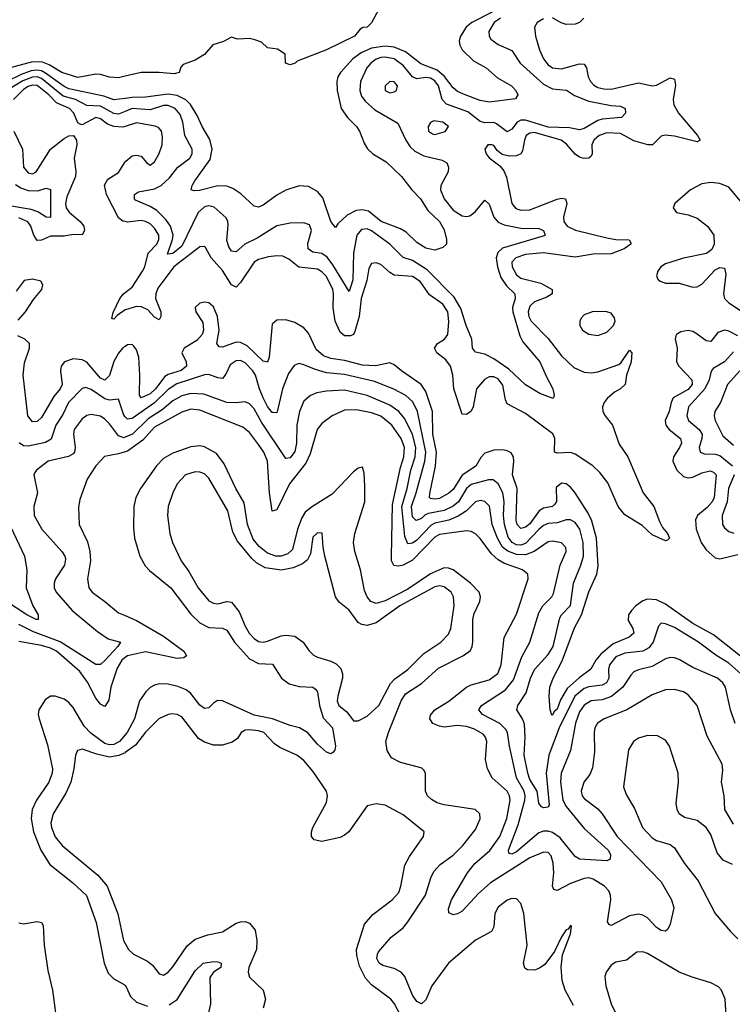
# Model space of a CAD drawing. Header units: inches. Extents: x 1678809 to 1859548, y 384609 to 522868.
# Tile 17 of 256: x 1739533 to 1742685, y 404568 to 408923. Entities that reach past the tile are written whole.
import ezdxf

# ---------------------------------------------------------------- set-up
doc = ezdxf.new("R2010")
doc.units = ezdxf.units.IN
doc.header["$MEASUREMENT"] = 0
doc.layers.add('B7430', color=7, linetype='Continuous')
doc.layers.add('B7440', color=7, linetype='Continuous')

msp = doc.modelspace()

# ---------------------------------------------------------------- linework, layer by layer
at = {"layer": 'B7430', "color": 5}
for points, elevation in [([(1740000, 408673.1), (1739970, 408666), (1739931.2, 408668.8), (1739890, 408680.7), (1739870, 408681.8), (1739790, 408667.4), (1739720.3, 408690), (1739663.4, 408723.4), (1739634.7, 408734.7), (1739590, 408736), (1739474.4, 408705.6)], 120), ([(1740000, 408574.9), (1739950, 408569), (1739905.1, 408585.1), (1739750, 408617.4), (1739730, 408626.9), (1739647.1, 408687.1), (1739630, 408696.3), (1739610, 408700.2), (1739583.8, 408696.2), (1739539.8, 408680.2), (1739404.9, 408615.1)], 140), ([(1740000, 408517.4), (1739970, 408505.5), (1739950, 408507.5), (1739890, 408540.7), (1739830, 408543.4), (1739780.4, 408570), (1739725.2, 408585.2), (1739630, 408662.8), (1739610, 408670.7), (1739590, 408669.2), (1739547.6, 408652.4), (1739444.2, 408590)], 160), ([(1740000, 408451), (1739990, 408447.7), (1739950, 408450.5), (1739921.3, 408461.3), (1739890, 408484.3), (1739870, 408490.3), (1739810, 408458), (1739800.4, 408460.4), (1739790, 408466), (1739772.4, 408510), (1739753.2, 408530), (1739695.8, 408555.8), (1739662.2, 408590), (1739610, 408631.1), (1739590, 408633.9), (1739570, 408627.9), (1739550, 408614.7), (1739505.4, 408570)], 180), ([(1739507.8, 408430), (1739546.1, 408350), (1739550.2, 408270), (1739570, 408245.3), (1739590, 408241.3), (1739606.4, 408250), (1739670.2, 408349.8), (1739730, 408397.8), (1739750, 408409.2), (1739771.3, 408411.3), (1739784.2, 408390), (1739785.9, 408370), (1739774.3, 408310), (1739781.8, 408250), (1739779.6, 408230), (1739741.1, 408138.9), (1739735.6, 408110), (1739739.4, 408090), (1739751.4, 408071.4), (1739801.4, 408030), (1739816.3, 408010), (1739819.5, 407990), (1739809.3, 407970.7), (1739770, 407972.4), (1739730, 407965.5), (1739670, 407965.7), (1739630, 407947.7), (1739610, 407945.7), (1739595.6, 407970), (1739583, 408010), (1739568.8, 408028.8), (1739530, 408045.8)], 180), ([(1740000, 408029.7), (1739990, 408031.7), (1739970, 408047), (1739917.2, 408150), (1739908.9, 408191.1), (1739922.6, 408217.4), (1739970, 408247.2), (1740000, 408294)], 180), ([(1739514.3, 408194.3), (1739538.9, 408178.9), (1739570, 408167.6), (1739613.6, 408166.4), (1739650, 408178), (1739670, 408172.2), (1739670, 408048.7), (1739650, 408049.8), (1739613.5, 408073.5), (1739583.8, 408083.8), (1739470, 408102.4)], 160), ([(1739526.2, 407593.8), (1739559.3, 407630), (1739595, 407685), (1739631.3, 407730), (1739635.1, 407750), (1739626.5, 407766.5), (1739590, 407775.4), (1739553.4, 407770), (1739518.2, 407721.8)], 220), ([(1740000, 407639), (1739965.1, 407614.9), (1739950, 407598.2), (1739941.5, 407601.5), (1739947.3, 407627.3), (1739976.5, 407690), (1739993.1, 407710), (1740000, 407715.5)], 180), ([(1740000, 407477.6), (1739990, 407470.9), (1739970, 407447.4), (1739949.6, 407410.4), (1739930, 407349.8), (1739910, 407328.4), (1739890, 407338), (1739830, 407407.7), (1739810, 407418.5), (1739770, 407422.8), (1739730.8, 407409.2), (1739717.1, 407390), (1739713.5, 407370), (1739720.7, 407310), (1739712, 407290), (1739684.3, 407255.7), (1739630, 407162.6), (1739610, 407146.2), (1739590, 407144.1), (1739568.8, 407170), (1739548.6, 407350), (1739554.3, 407405.7), (1739577, 407470), (1739576.6, 407490), (1739555.8, 407510), (1739524.6, 407524.6)], 220), ([(1740000, 407167), (1739993.6, 407173.6), (1739970, 407245.1), (1739930, 407239.9), (1739910, 407246.5), (1739850, 407287.4), (1739823.9, 407296.1), (1739810, 407291.9), (1739749.6, 407230), (1739723.5, 407176.5), (1739693.3, 407130), (1739672.6, 407067.4), (1739646.7, 407053.3), (1739570, 407036.3), (1739550, 407037.7), (1739530.7, 407050.7)], 240), ([(1740000, 407076.4), (1739993.7, 407073.7), (1739970, 407081.7), (1739930, 407135.9), (1739910, 407156.5), (1739890, 407168.6), (1739850, 407176.3), (1739830, 407171.9), (1739810, 407158), (1739774.4, 407110), (1739771.6, 407090), (1739779.3, 407030), (1739775.7, 407010), (1739770, 407002.9), (1739749.6, 406990.4), (1739659.5, 406970), (1739608, 406930), (1739600.5, 406919.5), (1739596.5, 406910), (1739611.5, 406830), (1739595.2, 406770), (1739597.7, 406730), (1739631.6, 406670), (1739719.7, 406570), (1739733.4, 406550), (1739736.1, 406536.1), (1739730.7, 406510), (1739691.9, 406450), (1739685.1, 406430), (1739685.4, 406410), (1739694, 406390), (1739765, 406310), (1739876.7, 406216.7), (1739924.8, 406184.8), (1739979.3, 406170), (1739967, 406150), (1739910, 406088.2), (1739890, 406071.2), (1739870, 406071.1), (1739711.7, 406171.7), (1739594.7, 406214.7), (1739530, 406247.6)], 260), ([(1740000, 407011.8), (1739970, 407002), (1739908.8, 406991.2), (1739870.2, 406950), (1739831.1, 406890), (1739799.9, 406800.1), (1739793.6, 406766.4), (1739796, 406690), (1739833.7, 406613.7), (1739844.1, 406570), (1739846.8, 406530), (1739832.6, 406450), (1739838.8, 406410), (1739853.4, 406390), (1739910, 406350.1), (1739970, 406299.8), (1740000, 406287)], 280), ([(1739482.7, 406702.6), (1739554.4, 406550), (1739565.3, 406490), (1739561.9, 406410), (1739592, 406330), (1739615.4, 406290), (1739615.5, 406270), (1739606.6, 406270), (1739564.9, 406290), (1739470, 406353)], 240), ([(1740000, 406101.5), (1739984.6, 406090), (1739965, 406055), (1739936.5, 405970), (1739926.9, 405913.2), (1739910, 405885.6), (1739890, 405895.2), (1739870, 405921.3), (1739833.2, 405993.2), (1739799.6, 406039.6), (1739695.5, 406130), (1739670, 406143), (1739630, 406154.8), (1739530, 406171.9)], 280), ([(1740000, 405760), (1739975.2, 405730), (1739950, 405716.2), (1739930, 405715.1), (1739910, 405721.8), (1739847.4, 405767.4), (1739818.6, 405798.6), (1739770, 405880.5), (1739750, 405902.8), (1739730, 405916.9), (1739690, 405931.4), (1739669.4, 405930.6), (1739645.3, 405914.7), (1739618.2, 405870), (1739615.4, 405850), (1739618.7, 405830), (1739655.8, 405715.8), (1739678.9, 405610), (1739677.3, 405590), (1739662.5, 405550), (1739608, 405470), (1739588.6, 405430), (1739584.4, 405390), (1739593.7, 405330), (1739626.2, 405250), (1739666.8, 405186.8), (1739766.4, 405106.4), (1739828.4, 405048.4), (1739871.4, 404930), (1739906.5, 404750), (1739925.2, 404705.2), (1739950, 404679.8), (1739995.7, 404655.7), (1740000, 404650.6)], 320), ([(1740000, 405680.9), (1739999.5, 405680.5), (1739972.3, 405667.7), (1739930, 405660.4), (1739873.9, 405673.9), (1739810, 405696.3), (1739788.9, 405691.1), (1739780.3, 405670), (1739773.4, 405610), (1739759, 405550), (1739737.7, 405502.3), (1739681.1, 405410), (1739671.1, 405370), (1739673.8, 405350), (1739690, 405308.9), (1739720.8, 405270), (1739878.7, 405138.7), (1739920.7, 405090), (1739967.4, 404967.4), (1739992.9, 404850), (1740000, 404836.8)], 340), ([(1739530, 404928.3), (1739550, 404923.2), (1739610, 404934.2), (1739629.4, 404929.4), (1739636.5, 404916.5), (1739641.1, 404830), (1739657.7, 404717.7), (1739678.5, 404630), (1739691.3, 404530)], 280)]:
    msp.add_lwpolyline(points, dxfattribs=dict(at, elevation=elevation))
at = {"layer": 'B7440', "color": 5}
for points, elevation in [([(1741122, 408970), (1741090, 408909), (1741070, 408889.3), (1741051, 408889), (1741039.6, 408880.4), (1741014, 408850), (1740890.8, 408790), (1740760.5, 408739.5), (1740751, 408730), (1740730, 408722.7), (1740708.7, 408730), (1740708, 408770), (1740672.9, 408792.9), (1740630, 408798), (1740603.1, 408823.1), (1740573.6, 408833.6), (1740550, 408839), (1740496.4, 408836.4), (1740470, 408846), (1740434, 408826), (1740387.7, 408812.3), (1740350.6, 408769.4), (1740310, 408744), (1740256, 408724), (1740246.4, 408713.6), (1740238, 408690), (1740216.1, 408683.9), (1740150, 408689.7), (1740070, 408689.7), (1740000, 408673.1)], 120), ([(1741623.4, 408956.6), (1741533.5, 408910), (1741507.7, 408890), (1741482.5, 408850), (1741477.5, 408830), (1741479.8, 408810), (1741490.9, 408790), (1741541.1, 408741.1), (1741596, 408710), (1741646.2, 408666.2), (1741708.7, 408630), (1741727.2, 408610), (1741737, 408590), (1741726.9, 408573.1), (1741610, 408557.9), (1741570, 408565.9), (1741503.5, 408590), (1741470, 408605.4), (1741450, 408621.9), (1741412.3, 408672.3), (1741379.1, 408699.2), (1741307.2, 408727.2), (1741240.3, 408780.3), (1741190, 408801.4), (1741150, 408806), (1741090, 408797.7), (1741043.7, 408776.3), (1741006.6, 408750), (1740952.5, 408690), (1740940.8, 408670), (1740935.6, 408650), (1740937, 408610), (1740955.6, 408530), (1740983.8, 408490), (1741023.2, 408450), (1741036.3, 408430), (1741056.5, 408376.5), (1741072.3, 408352.3), (1741094.9, 408330), (1741154.4, 408294.4), (1741221.5, 408230), (1741267.6, 408170), (1741306, 408130), (1741339.1, 408079.1), (1741390.2, 408030), (1741410, 407994), (1741420.7, 407950), (1741421, 407930), (1741405.2, 407914.8), (1741370, 407903.5), (1741330, 407912.4), (1741290, 407936.8), (1741243.3, 407983.3), (1741217.6, 407997.6), (1741132, 408030), (1741075.4, 408075.4), (1741050, 408081.9), (1741021.6, 408078.4), (1740981.3, 408058.7), (1740940.5, 408019.5), (1740930, 408003.6), (1740910, 408029.6), (1740874.8, 408134.8), (1740850, 408163.2), (1740810, 408185.4), (1740770, 408188.1), (1740710, 408169), (1740670, 408146.5), (1740610, 408102.4), (1740590, 408093.7), (1740570, 408098.3), (1740512.1, 408152.1), (1740475.8, 408175.8), (1740450, 408186.4), (1740410, 408188.7), (1740328.1, 408168.1), (1740305.4, 408165.4), (1740292, 408170), (1740295.8, 408190), (1740307.6, 408210), (1740375.4, 408304.6), (1740384.5, 408350), (1740373.7, 408393.7), (1740339.9, 408450), (1740318.7, 408498.7), (1740288.2, 408548.2), (1740267.9, 408567.9), (1740230, 408587.5), (1740190, 408594.1), (1740090, 408579.5), (1740030, 408578.3), (1740000, 408574.9)], 140), ([(1741659.6, 408930), (1741631.8, 408910), (1741608.9, 408870), (1741609.4, 408850), (1741617, 408837), (1741650, 408812.5), (1741710, 408786.8), (1741747.5, 408730), (1741850, 408637.2), (1741890, 408616.9), (1741951.1, 408611.1), (1741987.6, 408587.6), (1742050, 408562.9), (1742150, 408544.1), (1742190, 408541), (1742211.8, 408530), (1742213.4, 408510), (1742194.4, 408490), (1742110, 408483.2), (1742090, 408477.7), (1742030, 408442.2), (1742010, 408435.4), (1741965.1, 408445.1), (1741870, 408448.2), (1741770, 408479.1), (1741750, 408478), (1741733.5, 408470), (1741710, 408439.2), (1741690, 408427.5), (1741642.5, 408462.5), (1741630, 408468.1), (1741590, 408466.7), (1741570, 408472.3), (1741514.7, 408514.7), (1741420.8, 408550), (1741402.2, 408570), (1741385.7, 408630), (1741370, 408652.6), (1741350, 408664.9), (1741330, 408667.7), (1741290, 408661.4), (1741270.2, 408670.2), (1741230, 408720.3), (1741190, 408749.9), (1741150, 408757.6), (1741130, 408755), (1741110, 408747.9), (1741086.1, 408730), (1741068.6, 408710), (1741040.8, 408650), (1741037.5, 408610), (1741045.3, 408585.3), (1741061.8, 408561.8), (1741104.4, 408524.4), (1741205.7, 408465.7), (1741240.7, 408390), (1741260.7, 408360.7), (1741281.2, 408341.2), (1741320.7, 408320.7), (1741401.4, 408301.4), (1741422.3, 408290), (1741430.2, 408270), (1741428.7, 408250), (1741396.6, 408190), (1741394.4, 408170), (1741410.1, 408130), (1741450, 408080.1), (1741490, 408054.7), (1741510, 408052.1), (1741524.5, 408055.5), (1741547.4, 408072.6), (1741590, 408124), (1741610, 408106.7), (1741630.1, 408050.1), (1741650, 408026.7), (1741676.1, 408016.1), (1741750, 408000.3), (1741830, 407998.6), (1741850.2, 407990), (1741858, 407970), (1741853.3, 407966.7), (1741668.4, 407911.6), (1741647.4, 407892.6), (1741640.5, 407870), (1741646.1, 407830), (1741662, 407782), (1741686.2, 407746.2), (1741723.3, 407710), (1741725.1, 407690), (1741712.8, 407650), (1741714.4, 407630), (1741744.7, 407524.7), (1741758.5, 407498.5), (1741834, 407410), (1741862.7, 407342.7), (1741891.7, 407290), (1741898, 407262), (1741892.5, 407247.5), (1741833.6, 407270), (1741770, 407307.4), (1741697.3, 407377.3), (1741630, 407422.1), (1741590, 407443.2), (1741550, 407453), (1741536.4, 407470), (1741533.5, 407510), (1741508.5, 407570), (1741485.1, 407645.1), (1741455.3, 407695.3), (1741335.9, 407815.9), (1741270, 407857.6), (1741230, 407870.9), (1741170.2, 407930.2), (1741090, 407989.3), (1741070, 407997.5), (1741045.3, 407994.7), (1741024.7, 407970), (1741010.1, 407889.9), (1741007.3, 407772.7), (1740990, 407721.1), (1740918.7, 407838.7), (1740892.9, 407872.9), (1740870, 407888.1), (1740830, 407894.5), (1740809.4, 407909.4), (1740807.3, 407932.7), (1740824.2, 407990), (1740815, 408015), (1740790, 408025), (1740730, 408022.3), (1740670, 408011.7), (1740583.6, 407956.4), (1740529.7, 407930.3), (1740490, 407896.2), (1740470, 407898.4), (1740457.9, 407917.9), (1740450, 407946.6), (1740454.7, 408014.7), (1740453.7, 408030), (1740446.2, 408046.2), (1740393.7, 408093.7), (1740370, 408099.9), (1740350, 408095.8), (1740323.1, 408070), (1740250, 407920.6), (1740210, 407888), (1740186.5, 407886.5), (1740209.6, 407950), (1740211.4, 407970), (1740200.3, 408010), (1740179.6, 408039.6), (1740139.3, 408079.3), (1740110, 408097.3), (1740045.2, 408125.2), (1740041.2, 408130), (1740040.9, 408150), (1740058.5, 408161.5), (1740130, 408174.3), (1740159.5, 408190), (1740196.5, 408223.5), (1740233.1, 408270), (1740285.7, 408310), (1740295.5, 408330), (1740296.7, 408350), (1740264.4, 408410), (1740255, 408470), (1740243.2, 408503.2), (1740220.9, 408530), (1740190, 408543.4), (1740170, 408543.6), (1740110, 408524.1), (1740030, 408529.4), (1740000, 408517.4)], 160), ([(1741850, 408927), (1741821.8, 408910), (1741810.2, 408890), (1741815, 408850), (1741833, 408790), (1741849.6, 408750), (1741870, 408723.9), (1741890.5, 408710.5), (1741930, 408705.3), (1742010, 408727.3), (1742030, 408726.5), (1742040.1, 408710), (1742048.3, 408670), (1742057.7, 408650), (1742073.1, 408633.1), (1742090, 408623.7), (1742117.2, 408617.2), (1742150, 408616.2), (1742270, 408644.2), (1742330, 408630.1), (1742350, 408632.8), (1742410, 408665.8), (1742430, 408660.5), (1742433.6, 408633.6), (1742423.4, 408570), (1742426.5, 408546.5), (1742447.7, 408510), (1742530.8, 408410), (1742542.7, 408390), (1742530, 408382.4), (1742430, 408408.3), (1742387.6, 408412.4), (1742370, 408408.4), (1742331.7, 408370), (1742310.9, 408369.1), (1742250, 408387.2), (1742190, 408419.2), (1742130, 408422.4), (1742096.8, 408410), (1742073.2, 408390), (1742064.4, 408370), (1742065.4, 408330), (1742060.4, 408319.6), (1742050.1, 408309.9), (1742030, 408309), (1742010, 408315.3), (1741990, 408328.5), (1741951.9, 408371.9), (1741928.2, 408390), (1741810, 408423.4), (1741790, 408421.1), (1741773.1, 408410), (1741765.5, 408390), (1741757.7, 408342.3), (1741749.7, 408330.3), (1741730, 408320.6), (1741698.9, 408318.9), (1741667.3, 408327.3), (1741644.6, 408344.6), (1741630, 408366.6), (1741621.2, 408370), (1741604.4, 408370), (1741590.3, 408350), (1741596.5, 408330), (1741610, 408312.4), (1741657, 408277), (1741675, 408255), (1741686, 408226.1), (1741710.1, 408110.1), (1741728.2, 408088.2), (1741750, 408080.6), (1741790, 408081.6), (1741910, 408128.9), (1741930, 408133.8), (1741947.7, 408130), (1741953.8, 408110), (1741938.3, 408050), (1741940.6, 408030), (1741955.3, 408010), (1741991.8, 407991.8), (1742130, 407957.5), (1742170, 407950.1), (1742228.5, 407948.5), (1742235.9, 407935.9), (1742236.5, 407930), (1742207.6, 407910), (1742150, 407887.9), (1742070, 407886.4), (1741990, 407872.7), (1741850, 407891.5), (1741770, 407885), (1741727.2, 407870), (1741710.6, 407850), (1741711, 407830), (1741730, 407795.1), (1741750, 407780.3), (1741837.7, 407757.7), (1741887.8, 407730), (1741888.5, 407710), (1741864.8, 407695.2), (1741810, 407674.6), (1741790, 407655.9), (1741781.9, 407630), (1741785.2, 407610), (1741795.5, 407590), (1741870, 407512.3), (1741930, 407436.8), (1741984.5, 407384.5), (1742030, 407364.3), (1742061.6, 407361.6), (1742090, 407366), (1742182.6, 407397.4), (1742193.7, 407406.3), (1742230, 407461.5), (1742241.5, 407450), (1742238.2, 407410), (1742217.6, 407350), (1742210.6, 407309.4), (1742191.3, 407290), (1742164.4, 407275.7), (1742132.1, 407247.9), (1742118.9, 407230), (1742111.4, 407210), (1742113.2, 407190), (1742123.3, 407170), (1742155.8, 407130), (1742185.2, 407045.2), (1742223.5, 406990), (1742290.6, 406830.6), (1742338, 406770), (1742362.6, 406702.6), (1742376.7, 406676.7), (1742399.1, 406650), (1742407.3, 406630), (1742399, 406621), (1742390, 406618.4), (1742330, 406644.7), (1742285.8, 406685.8), (1742210, 406732.8), (1742181, 406770), (1742134.4, 406874.4), (1742099.9, 406920), (1742069, 406949), (1741990, 407001.5), (1741970, 407008), (1741910, 407005.4), (1741899.1, 407010), (1741899.5, 407070), (1741891.1, 407091.1), (1741770, 407181.5), (1741690, 407223.7), (1741682.2, 407242.2), (1741670, 407306.4), (1741650, 407333.8), (1741630, 407343), (1741610, 407342.5), (1741588.9, 407331.1), (1741554.1, 407290), (1741538.3, 407210), (1741530, 407192), (1741510, 407177.3), (1741490, 407177.7), (1741454.2, 407290), (1741448.5, 407350), (1741438.9, 407390), (1741418.1, 407418.1), (1741377.7, 407450), (1741367.5, 407470), (1741381.8, 407490), (1741412.7, 407510), (1741426.7, 407530), (1741431.6, 407588.4), (1741427.2, 407630), (1741404.5, 407664.5), (1741345.7, 407705.7), (1741305.2, 407765.2), (1741270, 407787.2), (1741190, 407792.5), (1741170, 407804.1), (1741130, 407839.5), (1741110, 407848.1), (1741090, 407844.5), (1741077.4, 407822.6), (1741068.4, 407770), (1741043.5, 407690), (1741035, 407610), (1741015.7, 407544.3), (1741009.7, 407530.4), (1740995.7, 407524.3), (1740970, 407525.2), (1740950, 407540.8), (1740929.2, 407590), (1740919.5, 407650), (1740921.7, 407710), (1740917.9, 407730), (1740890, 407787.3), (1740870, 407808.3), (1740850, 407819.2), (1740768, 407828), (1740723.5, 407863.5), (1740696.7, 407876.7), (1740670, 407878.7), (1740634.1, 407874.1), (1740590, 407862.2), (1740570, 407849.9), (1740510, 407760.5), (1740490, 407739.1), (1740470, 407749.9), (1740430, 407813.4), (1740380.8, 407870), (1740354.7, 407914.7), (1740350, 407919.7), (1740330, 407918.5), (1740215.1, 407830), (1740144.8, 407735.2), (1740135.6, 407710), (1740134.2, 407690), (1740157.8, 407630), (1740157.7, 407610), (1740150, 407595), (1740130, 407606.9), (1740099.3, 407639.3), (1740072.1, 407652.1), (1740050, 407653.8), (1740000.6, 407639.4), (1740000, 407639)], 180), ([(1742028, 408930), (1742008.8, 408910), (1741990, 408903), (1741950, 408902), (1741928.8, 408908.8), (1741890, 408931.8)], 180), ([(1740000, 408294), (1740002.3, 408297.7), (1740030, 408320.9), (1740050, 408324.3), (1740070, 408318.6), (1740094.9, 408290), (1740110, 408279.5), (1740130, 408293.7), (1740150, 408330.4), (1740163.7, 408370), (1740165.4, 408405.4), (1740159.8, 408430), (1740146.5, 408446.5), (1740132.4, 408452.4), (1740050, 408467.1), (1740000, 408451)], 180), ([(1742729.7, 408109.7), (1742670, 408182.2), (1742630, 408198.6), (1742590, 408202.5), (1742550, 408196.2), (1742499.6, 408170), (1742431.7, 408110), (1742424.2, 408090), (1742438, 408070), (1742490, 408059.5), (1742530, 408044.6), (1742575, 408010), (1742603.6, 407970), (1742605.2, 407930), (1742594.2, 407905.8), (1742571.1, 407888.9), (1742468.6, 407868.6), (1742390, 407843.6), (1742369.5, 407830), (1742355.9, 407810), (1742350.2, 407790), (1742355.8, 407775.8), (1742366.4, 407766.4), (1742390, 407756.8), (1742450, 407757.2), (1742510, 407739.4), (1742530, 407740.9), (1742550, 407753.1), (1742610, 407816.2), (1742630, 407827.2), (1742650, 407824.2), (1742657.2, 407797.1), (1742645.9, 407710), (1742650.7, 407690), (1742669.8, 407669.8), (1742730, 407630.9)], 220), ([(1740000, 407715.5), (1740030, 407739.4), (1740076.2, 407810), (1740086.3, 407830), (1740101.7, 407890), (1740139.5, 407930), (1740148.4, 407950), (1740148.3, 407970), (1740130, 408001.5), (1740110, 408020.4), (1740090, 408030.7), (1740070, 408034.7), (1740010, 408027.6), (1740000, 408029.7)], 180), ([(1742750, 406085.5), (1742601.4, 406201.4), (1742510, 406252.1), (1742390, 406337.7), (1742350, 406357.4), (1742310, 406359.9), (1742290, 406352.3), (1742259.1, 406330), (1742238.6, 406310), (1742226.6, 406290), (1742225.3, 406265.3), (1742245.2, 406230), (1742250, 406208.9), (1742228.3, 406191.7), (1742157.7, 406162.3), (1742103, 406117), (1742082, 406090), (1742059.8, 406050), (1742007.7, 406012.3), (1741955.3, 405964.7), (1741925, 405915), (1741910, 405873.5), (1741897.1, 405862.9), (1741890, 405847), (1741886.7, 405846.7), (1741879.3, 405870), (1741875.3, 405930), (1741878.2, 405970), (1741893.2, 406010), (1741933.3, 406086.7), (1741987.2, 406232.8), (1742017.6, 406290), (1742050, 406392.6), (1742086.7, 406470), (1742092.4, 406507.6), (1742084.2, 406630), (1742062.4, 406710), (1742044.9, 406744.9), (1741990, 406829.8), (1741970, 406855.7), (1741950.7, 406870), (1741930, 406872.3), (1741906.4, 406853.6), (1741907.6, 406792.4), (1741900.1, 406779.9), (1741889.7, 406770.3), (1741850, 406762.1), (1741831.6, 406750), (1741790, 406693.3), (1741770, 406677.7), (1741750, 406672), (1741733.3, 406690), (1741729.7, 406709.7), (1741734.2, 406850), (1741712.5, 406910), (1741719.4, 406970), (1741716.7, 406990), (1741706.7, 407006.7), (1741690, 407016.3), (1741670, 407021), (1741630, 407019.4), (1741590, 407006), (1741572.9, 406987.1), (1741551.3, 406948.7), (1741490, 406908), (1741450, 406845.3), (1741431.8, 406828.2), (1741390, 406805.6), (1741370, 406801.5), (1741350, 406805.4), (1741346.3, 406810), (1741347.7, 406827.7), (1741372.3, 406947.7), (1741376.4, 407010), (1741361.2, 407090), (1741359.6, 407190), (1741330, 407278.2), (1741309.4, 407310), (1741221.3, 407370), (1741190, 407396.5), (1741170, 407404.5), (1741107.9, 407392.1), (1741050, 407394.4), (1740970, 407414.9), (1740910, 407424.4), (1740876.8, 407436.8), (1740844.7, 407464.7), (1740810, 407535.8), (1740790, 407559.4), (1740750, 407584), (1740710, 407595.4), (1740670, 407594.2), (1740650, 407575.6), (1740637.2, 407430), (1740630, 407408.7), (1740610, 407412.5), (1740539.7, 407479.7), (1740510, 407495.7), (1740490, 407495.9), (1740430, 407474.2), (1740415.3, 407475.3), (1740404.5, 407490), (1740415.2, 407550), (1740407.9, 407610), (1740390, 407652.2), (1740370, 407669.8), (1740350, 407673.1), (1740330, 407669.7), (1740309.2, 407650), (1740312.3, 407630), (1740343, 407582.9), (1740346.3, 407550), (1740340.1, 407530), (1740316.6, 407503.4), (1740261.1, 407470), (1740250.7, 407450), (1740269.6, 407410), (1740270.6, 407390), (1740248.1, 407371.9), (1740190, 407354.2), (1740175.5, 407344.5), (1740134.2, 407290), (1740110, 407268.4), (1740070.7, 407250.7), (1740062.6, 407262.6), (1740065, 407350), (1740059.5, 407430), (1740050, 407462.8), (1740038.1, 407478.2), (1740030, 407485.6), (1740010, 407484.2), (1740000, 407477.6)], 220), ([(1742710, 407524.7), (1742670, 407545.9), (1742650, 407549.5), (1742620.7, 407539.3), (1742590, 407499.9), (1742570, 407501.8), (1742530, 407531.9), (1742510, 407543.1), (1742490, 407547.9), (1742458, 407542), (1742438.8, 407530), (1742436.1, 407523.9), (1742431.8, 407510), (1742441.8, 407470), (1742438.5, 407410), (1742448.9, 407390), (1742506.8, 407330), (1742507.1, 407310), (1742490, 407287.1), (1742423.8, 407250), (1742414.5, 407230), (1742406, 407190), (1742388.8, 407150), (1742390.7, 407130), (1742405.8, 407110), (1742455.5, 407070), (1742460.6, 407050), (1742452.3, 407030), (1742424.6, 406990), (1742422.8, 406970), (1742439.1, 406930), (1742470, 406901.7), (1742490, 406896.7), (1742510, 406900.1), (1742550, 406919.2), (1742586.9, 406926.9), (1742601.8, 406921.8), (1742614.5, 406910), (1742604.6, 406810), (1742596, 406790), (1742574.6, 406765.4), (1742531.5, 406730), (1742522, 406710), (1742525.8, 406670), (1742546.9, 406610), (1742570, 406577.6), (1742610, 406542.7), (1742630, 406538), (1742710, 406557.5)], 220), ([(1742690, 407454.2), (1742650, 407408.9), (1742600.1, 407379.9), (1742592, 407368), (1742582.8, 407330), (1742564.4, 407290), (1742492, 407210), (1742484.2, 407170), (1742491.2, 407150), (1742538.5, 407110), (1742551.3, 407090), (1742551, 407070), (1742538.7, 407030), (1742543.2, 407010), (1742562.9, 407002.9), (1742610, 407000.7), (1742630, 406994.9), (1742686.4, 406950)], 240), ([(1742750, 406006.6), (1742670, 406076.8), (1742611.8, 406111.8), (1742535.9, 406170), (1742430, 406234.3), (1742390, 406251.3), (1742370, 406253.1), (1742359.3, 406240.7), (1742334.7, 406170), (1742315.8, 406144.2), (1742290, 406129.9), (1742210, 406121.5), (1742170, 406104.3), (1742142.1, 406070), (1742138.1, 406050), (1742139.2, 406010), (1742128.4, 405990), (1742110, 405978.9), (1742050, 405972.7), (1742030, 405965.3), (1741989.3, 405930), (1741920.1, 405790), (1741874.4, 405670), (1741861.4, 405590), (1741875.3, 405450), (1741870, 405439.1), (1741850, 405437.3), (1741841.9, 405441.9), (1741830, 405458), (1741822, 405510), (1741790, 405562.2), (1741780.4, 405590), (1741765.2, 405670), (1741769.6, 405750), (1741766.2, 405806.2), (1741757.1, 405830), (1741732.1, 405870), (1741737.2, 405890), (1741773.9, 405946.1), (1741792.8, 406010), (1741810, 406048.7), (1741870, 406115.4), (1741893.3, 406150), (1741922.6, 406277.4), (1741930, 406291.2), (1741968.9, 406331.1), (1741983.4, 406430), (1742015.5, 406510), (1742026.6, 406550), (1742025.3, 406610), (1742010.3, 406670), (1741990, 406699), (1741970, 406710.9), (1741950, 406710.4), (1741910, 406698.1), (1741870, 406694.7), (1741850, 406685.1), (1741830, 406667.7), (1741770, 406605.7), (1741750, 406598.6), (1741730, 406600.6), (1741711.9, 406610), (1741694.2, 406634.2), (1741676.9, 406690), (1741673.2, 406730), (1741676, 406790), (1741669.9, 406829.9), (1741650, 406869.8), (1741627.4, 406887.4), (1741607.2, 406887.2), (1741530, 406867.4), (1741510, 406848.9), (1741473.8, 406790), (1741450, 406770.6), (1741410, 406752.1), (1741340.7, 406739.3), (1741326.9, 406733.1), (1741310, 406717), (1741287.5, 406707.5), (1741270, 406723.7), (1741266, 406770), (1741287.3, 406830), (1741325.5, 406970), (1741330.2, 407010), (1741293, 407190), (1741272.1, 407232.1), (1741240.8, 407260.8), (1741188.7, 407288.7), (1741101.9, 407321.9), (1740970, 407353.2), (1740890, 407361.3), (1740836.9, 407376.9), (1740790, 407397), (1740770, 407402), (1740760.5, 407399.5), (1740746.8, 407393.2), (1740722.4, 407357.6), (1740695.5, 407290), (1740672.3, 407187.7), (1740670, 407184.2), (1740655.1, 407184.9), (1740650, 407185.7), (1740630, 407211.3), (1740610, 407250.5), (1740593.5, 407290), (1740576.5, 407350), (1740565, 407370), (1740530, 407405.5), (1740510, 407414.8), (1740490, 407414.6), (1740464.1, 407395.9), (1740444.5, 407355.5), (1740430, 407336.5), (1740410, 407338.1), (1740370, 407353.5), (1740350, 407351.8), (1740228.2, 407311.8), (1740190, 407286.5), (1740130, 407227.8), (1740030, 407159.4), (1740010, 407156.6), (1740000, 407167)], 240), ([(1742718.4, 407370), (1742663.4, 407310), (1742632.3, 407230), (1742608.6, 407190), (1742605.3, 407170), (1742610.1, 407150), (1742642.8, 407082.8), (1742690, 407040.9)], 260), ([(1742697.4, 405810), (1742676.5, 405870), (1742655, 405970), (1742643.1, 405990), (1742619.7, 406010), (1742510, 406056.8), (1742450, 406093.3), (1742430, 406100.2), (1742410, 406101.7), (1742390, 406096.1), (1742330, 406062.6), (1742270, 406047.9), (1742250, 406038), (1742236.1, 406023.9), (1742201.7, 405970), (1742150.5, 405929.5), (1742110, 405914.7), (1742061.5, 405910), (1742030, 405891.2), (1742010, 405860.9), (1741991.8, 405811.8), (1741970.1, 405690), (1741927.5, 405590), (1741924.6, 405550), (1741935.3, 405470), (1741950, 405442.3), (1742030, 405345.4), (1742136, 405250), (1742146.7, 405230), (1742144.4, 405210), (1742130, 405202.4), (1742009, 405209), (1741990, 405221.5), (1741924.2, 405304.2), (1741890, 405327.8), (1741870, 405334), (1741850, 405334), (1741830, 405326.1), (1741730, 405242.4), (1741710, 405232.3), (1741696.6, 405236.6), (1741694.9, 405250), (1741737.7, 405362.3), (1741768.2, 405470), (1741769.7, 405490), (1741764.4, 405510), (1741730.2, 405570), (1741699, 405710), (1741690.8, 405770), (1741683.9, 405783.9), (1741656.3, 405810), (1741580.7, 405850), (1741564.8, 405870), (1741575.8, 405890), (1741681.5, 405958.5), (1741717.5, 406002.5), (1741754.9, 406105.1), (1741790, 406170.3), (1741830, 406299.5), (1741847.5, 406330), (1741886.8, 406370), (1741894.5, 406385.5), (1741924.2, 406510), (1741951, 406570), (1741948.4, 406588.4), (1741929.2, 406609.2), (1741890, 406616.7), (1741870, 406612.9), (1741809.2, 406570.8), (1741770, 406555.5), (1741730, 406556.8), (1741691.6, 406571.6), (1741668.1, 406590), (1741646.2, 406630), (1741623.6, 406690), (1741610.9, 406770.9), (1741590, 406791.6), (1741570, 406796.2), (1741550, 406789.9), (1741509.2, 406750.8), (1741473.2, 406726.8), (1741430.8, 406709.2), (1741370, 406695.7), (1741352.7, 406687.3), (1741290, 406620.8), (1741270, 406607.1), (1741250, 406604.2), (1741236.5, 406636.4), (1741223.2, 406770), (1741246.5, 406850), (1741262.6, 406930), (1741282.6, 406990), (1741285.5, 407030), (1741270, 407088.6), (1741237.2, 407157.2), (1741209.9, 407190), (1741170, 407217.4), (1741070, 407259.9), (1740970, 407283.6), (1740890, 407279.7), (1740848.1, 407271.9), (1740819.1, 407260.9), (1740790, 407235.3), (1740770.5, 407189.5), (1740759.7, 407130), (1740758, 407050), (1740750, 407013.5), (1740730, 406984.7), (1740710, 406981.8), (1740602.7, 407142.7), (1740570, 407201.9), (1740550, 407224.3), (1740530, 407233.2), (1740490, 407227.7), (1740450, 407229.5), (1740347, 407267), (1740290, 407268.9), (1740250, 407258.5), (1740210, 407236.6), (1740163.5, 407196.5), (1740102, 407158), (1740032.2, 407090), (1740000, 407076.4)], 260), ([(1742690, 405364), (1742652, 405430), (1742649.4, 405490), (1742637.4, 405550), (1742643.4, 405603.4), (1742640.2, 405630), (1742574.2, 405754.2), (1742530.5, 405890), (1742490, 405937.3), (1742469.9, 405949.9), (1742430, 405960.8), (1742390, 405958), (1742330, 405936.5), (1742218, 405870), (1742119, 405830), (1742088.5, 405811.5), (1742077.8, 405790), (1742074.7, 405770), (1742075.8, 405684.2), (1742067, 405613), (1742055.3, 405584.7), (1742028.4, 405550), (1742016.6, 405510), (1742020.6, 405490), (1742030, 405478), (1742090, 405432.8), (1742110.1, 405410), (1742176.6, 405310), (1742370.4, 405110), (1742416.6, 405030), (1742426.2, 404993.8), (1742410, 404922.7), (1742399.6, 404900.4), (1742390, 404891.2), (1742370, 404894), (1742350, 404907.3), (1742309.9, 404949.9), (1742290, 404962), (1742270, 404966.9), (1742230, 404958.5), (1742150, 404916.1), (1742140.2, 404920.2), (1742133.2, 404933.2), (1742147.4, 405030), (1742146.5, 405050), (1742138.6, 405070), (1742120.6, 405090), (1742070, 405121.9), (1742050, 405126.7), (1742030, 405124.7), (1741970, 405102.5), (1741910, 405070.7), (1741896.1, 405076.1), (1741889.9, 405089.9), (1741895.5, 405150), (1741892.5, 405192.5), (1741884.4, 405224.4), (1741870, 405239.8), (1741850, 405240.8), (1741790, 405216.1), (1741615.1, 405104.9), (1741562.1, 405057.9), (1741490, 404979.4), (1741470, 404967.8), (1741450, 404964.2), (1741431.9, 404971.9), (1741429.7, 404989.7), (1741443.2, 405030), (1741513.5, 405150), (1741546.4, 405190), (1741612.5, 405247.5), (1741656.3, 405310), (1741688.1, 405390), (1741702.3, 405470), (1741699.7, 405490), (1741689.9, 405509.9), (1741623.4, 405570), (1741602.9, 405610), (1741593.7, 405650), (1741599.9, 405730), (1741594, 405750), (1741583, 405763), (1741545.4, 405785.4), (1741510, 405796.9), (1741470, 405800.8), (1741410, 405794.2), (1741390, 405797.6), (1741360.8, 405810), (1741346.9, 405830), (1741350, 405846.8), (1741369.8, 405870), (1741432, 405908), (1741510, 405970.6), (1741530, 405980.6), (1741610, 406002.4), (1741648.4, 406031.6), (1741663, 406070), (1741676.6, 406190), (1741730, 406293.8), (1741782, 406450), (1741780.9, 406470), (1741756.9, 406490), (1741677.9, 406517.9), (1741650, 406533.3), (1741620.1, 406560.1), (1741570, 406628.1), (1741550, 406648.1), (1741530, 406659.1), (1741510, 406661.7), (1741390, 406645.4), (1741370, 406634.2), (1741270, 406532.6), (1741230, 406510.7), (1741210, 406505.5), (1741188.8, 406508.8), (1741178.5, 406530), (1741177.6, 406550), (1741181.8, 406778.2), (1741217.8, 406942.2), (1741232.3, 406990), (1741235.4, 407030), (1741220.6, 407070), (1741179.7, 407130), (1741130, 407169.2), (1741090, 407184.6), (1741022.7, 407197.3), (1740970, 407196.2), (1740916, 407170), (1740870, 407137.1), (1740849.5, 407110), (1740817.5, 407002.5), (1740799.1, 406960.9), (1740726.9, 406870), (1740670, 406755.4), (1740650, 406749.6), (1740638.3, 406830), (1740629, 406970), (1740613.7, 407010), (1740590, 407044.2), (1740550, 407096.3), (1740520.6, 407120.6), (1740330, 407196), (1740290, 407199.6), (1740250, 407187.5), (1740130, 407120.4), (1740077.3, 407062.7), (1740010, 407015), (1740000, 407011.8)], 280), ([(1741982.9, 404562.9), (1741946.5, 404630), (1741933, 404672.9), (1741928.1, 404731.9), (1741933.8, 404786.2), (1741970, 404879.5), (1741973.9, 404913.9), (1741970, 404916.4), (1741959.3, 404900.7), (1741950, 404897.1), (1741930, 404866.6), (1741898.2, 404801.8), (1741855.9, 404744.1), (1741832.9, 404727.1), (1741810, 404718.3), (1741779.9, 404719.9), (1741767.4, 404727.4), (1741761.9, 404750), (1741778.1, 404830), (1741762.6, 404970), (1741750, 405014), (1741730, 405034.9), (1741710, 405035.4), (1741690, 405029), (1741650, 404997.4), (1741635.4, 404970), (1741629.7, 404910.3), (1741619.8, 404890), (1741550, 404850.8), (1741430, 404749), (1741355.9, 404650), (1741330, 404587.7), (1741310, 404569.9), (1741290, 404580.2), (1741270, 404608.9), (1741236.1, 404690), (1741219.9, 404710), (1741190, 404725.9), (1741139.2, 404739.2), (1741123, 404750), (1741113.5, 404770), (1741115.2, 404790), (1741120.7, 404799.3), (1741175.9, 404864.1), (1741230, 404906.1), (1741250, 404932.1), (1741328.1, 405050), (1741352.2, 405127.8), (1741365.4, 405154.6), (1741393.2, 405186.8), (1741450, 405228), (1741492.6, 405270), (1741550, 405341.6), (1741570, 405387.4), (1741568.7, 405410), (1741548.4, 405430), (1741410, 405449.5), (1741379.4, 405459.4), (1741354, 405474), (1741337.2, 405490), (1741327.5, 405510), (1741328.9, 405588.9), (1741321.8, 405601.8), (1741311.7, 405611.7), (1741297, 405617), (1741216.9, 405636.9), (1741178.4, 405658.4), (1741158.6, 405690), (1741152.8, 405730), (1741164.6, 405770), (1741221.1, 405910), (1741239.2, 405940.8), (1741310, 405987.4), (1741385, 406055), (1741496.8, 406110), (1741527, 406133), (1741534.7, 406150), (1741536.8, 406170), (1741536.9, 406270), (1741544, 406296), (1741568.5, 406350), (1741571.4, 406370), (1741565.4, 406390), (1741527.7, 406430), (1741450, 406489.5), (1741430, 406497.6), (1741410, 406498.9), (1741350, 406472.1), (1741250, 406404.3), (1741150, 406352.9), (1741110, 406340.6), (1741085.7, 406350), (1741070.2, 406370.2), (1741058.8, 406398.8), (1741040.1, 406490), (1741015.2, 406570), (1741009.9, 406610), (1741015.6, 406650), (1741059.2, 406790), (1741060.3, 406860.3), (1741056.8, 406916.8), (1741050, 406942.9), (1741030, 406939.3), (1741010, 406923.2), (1740915.9, 406824.1), (1740828.1, 406770), (1740795.9, 406744.1), (1740780.5, 406719.5), (1740761.4, 406670), (1740739.9, 406580.1), (1740719.4, 406560.6), (1740690, 406549.7), (1740665.7, 406550), (1740630, 406562.6), (1740592.4, 406592.4), (1740565.4, 406625.4), (1740540.8, 406690), (1740525.4, 406785.4), (1740488.7, 406848.7), (1740438.3, 406958.3), (1740403.4, 407003.4), (1740350, 407034.1), (1740330, 407038.5), (1740290, 407033.7), (1740210, 407006), (1740170, 406982.7), (1740139, 406950), (1740067.2, 406850), (1740046.6, 406810), (1740037.9, 406770), (1740035.9, 406675.9), (1740040.8, 406630), (1740064.5, 406550), (1740087.6, 406507.6), (1740107, 406487), (1740201.6, 406410), (1740290, 406293.9), (1740330, 406255.8), (1740370, 406234.9), (1740430, 406232.1), (1740450, 406222.5), (1740483.9, 406170), (1740550, 406096.2), (1740590, 406075.6), (1740651.7, 406071.7), (1740691, 406010), (1740725.4, 405985.4), (1740770, 405972.9), (1740830, 405970.1), (1740842, 405962), (1740850.1, 405950.1), (1740859.1, 405890), (1740875.2, 405835.2), (1740916.6, 405790), (1740930.1, 405709.9), (1740927.6, 405692.4), (1740918.9, 405681.1), (1740910, 405676.3), (1740890, 405682.4), (1740850, 405719.1), (1740808.3, 405768.3), (1740771.1, 405791.1), (1740730, 405801.5), (1740651.1, 405831.1), (1740570, 405846.7), (1740430, 405910.5), (1740408.5, 405911.5), (1740390, 405899.9), (1740370, 405878.6), (1740350, 405875.9), (1740330, 405890.4), (1740290, 405943.1), (1740270, 405958.7), (1740233.4, 405973.4), (1740190, 405983.4), (1740150, 405984.8), (1740130, 405979.9), (1740110.4, 405969.6), (1740091.4, 405950), (1740063.8, 405910), (1740041.1, 405830), (1740008.3, 405770), (1740000, 405760)], 320), ([(1742692.9, 406910), (1742668.7, 406850), (1742662.3, 406790), (1742640.9, 406730), (1742641.4, 406690), (1742650, 406674.6), (1742670, 406659.4), (1742692.1, 406652.1)], 240), ([(1740000, 406287), (1740050, 406265.6), (1740170, 406196.7), (1740259.1, 406130), (1740271.1, 406108.9), (1740259, 406101), (1740230, 406097.8), (1740090, 406126.1), (1740010, 406108.9), (1740000, 406101.5)], 280), ([(1741231.9, 404491.9), (1741191.1, 404570), (1741174.7, 404590), (1741090, 404654.5), (1741062.8, 404682.8), (1741035.8, 404735.8), (1741024.2, 404784.2), (1741022.6, 404810), (1741057.8, 404922.2), (1741095.4, 404964.6), (1741180.7, 405030), (1741210, 405062), (1741219.7, 405090), (1741236.6, 405183.4), (1741258, 405222), (1741319.3, 405310), (1741322.7, 405330), (1741230, 405405.6), (1741150, 405449.3), (1741110, 405455.1), (1741070, 405445.2), (1740988.9, 405331.1), (1740970, 405316.2), (1740950, 405306), (1740870, 405287.8), (1740835.9, 405295.9), (1740824.5, 405310), (1740823.6, 405330), (1740829.6, 405350), (1740890, 405460.7), (1740895.1, 405490), (1740889.8, 405510), (1740830, 405599.2), (1740790, 405645.7), (1740758.4, 405670), (1740683.3, 405703.3), (1740660.2, 405720.2), (1740612.4, 405770), (1740590, 405776.8), (1740550, 405782), (1740530, 405779.7), (1740513.4, 405770), (1740496.5, 405743.5), (1740472.4, 405727.6), (1740430, 405714.7), (1740390, 405713.3), (1740350, 405727.6), (1740323.8, 405743.8), (1740250, 405839.6), (1740230, 405849.6), (1740207.8, 405852.2), (1740190, 405849.6), (1740148.5, 405830), (1740090, 405772), (1740046, 405714), (1740000, 405680.9)], 340), ([(1742685.6, 405185.6), (1742645.3, 405205.3), (1742618.1, 405238.1), (1742590, 405318.3), (1742570, 405349.4), (1742530, 405380.4), (1742473.4, 405393.4), (1742450.4, 405410.4), (1742441.2, 405430), (1742436.9, 405456.9), (1742447.1, 405550), (1742445.2, 405590), (1742407.8, 405710), (1742390, 405736.4), (1742355, 405755), (1742310, 405756.1), (1742270, 405744.7), (1742248.6, 405730), (1742226.5, 405693.5), (1742204.4, 405530), (1742215.1, 405495.1), (1742253.3, 405433.3), (1742288.4, 405350), (1742330, 405304.6), (1742350, 405292.9), (1742410, 405274.2), (1742430, 405259.8), (1742473.3, 405190), (1742533.8, 405113.8), (1742610.1, 404970), (1742676.6, 404890), (1742710, 404856.8)], 320), ([(1740000, 404836.8), (1740014.4, 404810), (1740037.1, 404790), (1740098.7, 404758.7), (1740120.5, 404740.5), (1740150, 404702.8), (1740170, 404697.3), (1740190, 404710.5), (1740210, 404733), (1740273.4, 404826.6), (1740310, 404855.6), (1740365.3, 404874.7), (1740430, 404888.7), (1740490, 404926.7), (1740510, 404932), (1740530, 404933.4), (1740550, 404926.7), (1740575, 404895), (1740582.6, 404850), (1740580.8, 404810), (1740547, 404730), (1740544.2, 404710), (1740550, 404688.2), (1740610.6, 404630), (1740620.5, 404590), (1740610.5, 404550)], 340), ([(1742660.4, 404470), (1742654.3, 404590), (1742637.5, 404630), (1742624.3, 404644.3), (1742590, 404662.9), (1742507.2, 404687.2), (1742450, 404709.6), (1742310, 404792.7), (1742290, 404799.8), (1742262.3, 404797.7), (1742216.8, 404763.2), (1742170, 404754.4), (1742150, 404740.8), (1742127.1, 404710), (1742121.8, 404690), (1742125.5, 404650), (1742149.6, 404569.6), (1742178.2, 404510)], 320), ([(1740194.2, 404565.8), (1740230.3, 404589.7), (1740310, 404715.8), (1740345.3, 404750), (1740390, 404757.4), (1740410, 404756.3), (1740423.7, 404750), (1740422.6, 404730), (1740390, 404709.9), (1740374.4, 404685.6), (1740376.8, 404570), (1740342.3, 404410)], 320), ([(1740000, 404650.6), (1740004.8, 404644.8), (1740022.7, 404602.7), (1740050, 404577), (1740098.8, 404558.8)], 320)]:
    msp.add_lwpolyline(points, dxfattribs=dict(at, elevation=elevation))
for points, elevation in [([(1741170, 408649.6), (1741150.4, 408630), (1741149.3, 408610), (1741170, 408599.6), (1741190, 408603.9), (1741199.7, 408610), (1741204, 408630), (1741190, 408647.8)], 180), ([(1741364.6, 408475.4), (1741350, 408468), (1741340.6, 408450), (1741342, 408430), (1741358.6, 408418.6), (1741370, 408415.2), (1741410, 408426.7), (1741416.9, 408430), (1741429.6, 408450), (1741405.1, 408470)], 180), ([(1742070, 407632), (1742030, 407617.1), (1742017.4, 407602.6), (1742010.1, 407590), (1742010.7, 407570), (1742022.6, 407550), (1742050, 407532.2), (1742090, 407526.7), (1742130, 407541), (1742159.9, 407570), (1742166.7, 407590), (1742164.2, 407604.2), (1742150, 407624.1), (1742130, 407630.6)], 220), ([(1740310, 406922.9), (1740267.3, 406910), (1740230.5, 406870), (1740210.4, 406830), (1740190.3, 406769.6), (1740187, 406730), (1740197.6, 406650), (1740208.9, 406610), (1740248, 406530), (1740281.5, 406481.5), (1740322, 406410), (1740370, 406352.6), (1740390, 406341.8), (1740410, 406338.8), (1740450, 406348.8), (1740470, 406346.4), (1740503.4, 406303.4), (1740530, 406240.3), (1740548, 406210), (1740570, 406186.2), (1740590, 406173), (1740610, 406170.2), (1740630, 406174.5), (1740690, 406197.5), (1740710, 406200.6), (1740750, 406196.5), (1740787.6, 406170), (1740812.4, 406132.4), (1740832.5, 406112.5), (1740850, 406102.6), (1740910, 406086.2), (1740933.1, 406073.2), (1740953.3, 406053.3), (1740960.9, 406030), (1740960.5, 406010), (1740939.7, 405930), (1740937.8, 405910), (1740945.4, 405890), (1740980.7, 405860.7), (1741010, 405821.6), (1741030, 405821.6), (1741070, 405841.7), (1741121.5, 405890), (1741173.4, 405986.6), (1741191.9, 406008.1), (1741250, 406048.3), (1741320.2, 406119.8), (1741395.6, 406170), (1741430, 406204.4), (1741440.4, 406230), (1741454.5, 406330), (1741452, 406370), (1741441.5, 406390), (1741410, 406415), (1741390, 406418.3), (1741370, 406414.6), (1741214.3, 406330), (1741110, 406255.4), (1741070, 406242.9), (1741047, 406247), (1741030, 406256.8), (1740990, 406310.9), (1740946.9, 406346.9), (1740929.8, 406370), (1740883.6, 406550), (1740875.6, 406590), (1740871.5, 406651.5), (1740850, 406653.3), (1740830, 406633.6), (1740819.1, 406560.9), (1740805.9, 406534.1), (1740784.6, 406515.4), (1740742.3, 406497.7), (1740691.3, 406488.7), (1740618.8, 406498.8), (1740580.8, 406520.8), (1740559.3, 406539.3), (1740496.3, 406616.3), (1740475.5, 406655.5), (1740453.6, 406750), (1740370, 406895.1), (1740350, 406914.7), (1740330, 406921.6)], 340)]:
    msp.add_lwpolyline(points, close=True, dxfattribs=dict(at, elevation=elevation))

doc.saveas('drawing.dxf')
